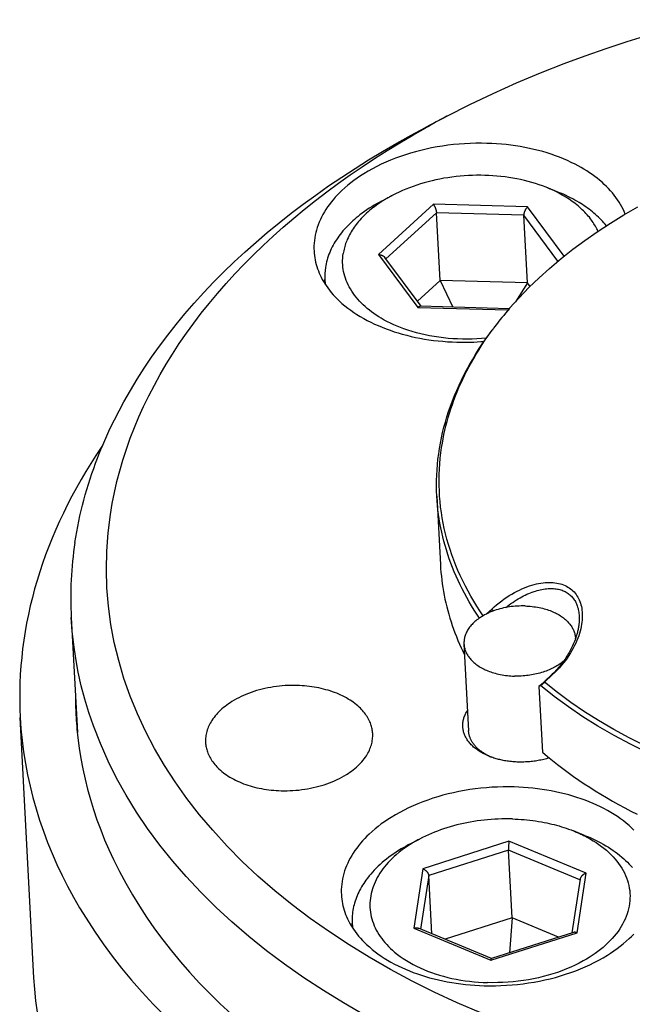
# Model space of a CAD drawing. Extents: x 0 to 1189, y 0 to 841.
# Tile 15 of 76: x 101 to 124, y 179 to 216. Entities that reach past the tile are written whole.
import ezdxf

# ---------------------------------------------------------------- set-up
doc = ezdxf.new("R2010")
doc.units = 0
doc.header["$LTSCALE"] = 65.395
doc.layers.add('connessioni_resistenze_BL7', color=7, linetype='CONTINUOUS')

# ---------------------------------------------------------------- blocks, each defined once
blk = doc.blocks.new('CONNESSIONI_RESISTENZE_BL7', base_point=(128.078, 185.895))
at = {"layer": 'connessioni_resistenze_BL7', "color": 2, "linetype": 'CONTINUOUS'}
for p, q in [((116.647, 212.496), (115.84, 212.072)), ((120.8, 209.654), (120.376, 209.823)), ((114.185, 209.304), (114.588, 209.517)), ((116.135, 209.183), (114.068, 207.293)), ((119.68, 209.083), (116.135, 209.183)), ((121.056, 207.231), (119.68, 209.083)), ((116.251, 208.865), (114.351, 207.127)), ((116.386, 206.318), (116.251, 208.865)), ((119.539, 208.772), (116.251, 208.865)), ((120.824, 207.043), (119.539, 208.772)), ((119.674, 206.225), (119.539, 208.772)), ((114.068, 207.293), (115.546, 205.303)), ((115.671, 205.35), (114.305, 207.187)), ((112.059, 206.181), (112.05, 206.353)), ((116.386, 206.318), (115.532, 205.537)), ((116.386, 206.318), (116.862, 205.316)), ((119.674, 206.225), (116.386, 206.318)), ((119.674, 206.225), (119.226, 205.52)), ((119.773, 206.091), (119.674, 206.225)), ((115.546, 205.303), (118.952, 205.207)), ((118.994, 205.256), (115.643, 205.351)), ((118.996, 205.26), (119.006, 205.272)), ((103.649, 200.027), (103.629, 200.032)), ((103.648, 200.024), (103.651, 200.032)), ((116.264, 198.197), (116.4, 195.625)), ((118.138, 193.772), (118.336, 193.956)), ((118.336, 193.956), (118.402, 193.886)), ((102.504, 193.635), (102.733, 189.305)), ((117.287, 192.641), (117.46, 189.376)), ((120.171, 191.083), (120.317, 191.208)), ((120.307, 191.22), (120.192, 191.114)), ((120.612, 191.502), (120.307, 191.22)), ((120.623, 191.491), (120.317, 191.208)), ((120.623, 191.491), (120.612, 191.502)), ((120.166, 191.089), (120.109, 191.037)), ((120.171, 191.083), (120.109, 191.037)), ((120.109, 191.037), (120.24, 188.569)), ((120.192, 191.114), (120.166, 191.089)), ((101.1, 180.082), (100.582, 189.877)), ((121.828, 185.441), (121.405, 185.61)), ((115.213, 185.091), (115.617, 185.303)), ((118.981, 185.22), (115.741, 184.186)), ((118.966, 184.883), (115.961, 183.925)), ((119.101, 182.336), (118.966, 184.883)), ((121.653, 183.765), (118.966, 184.883)), ((121.882, 184.013), (118.981, 185.22)), ((115.741, 184.186), (115.402, 181.946)), ((115.961, 183.925), (115.656, 181.913)), ((116.077, 181.738), (115.961, 183.925)), ((121.658, 183.792), (121.351, 181.77)), ((121.542, 181.773), (121.882, 184.013)), ((119.101, 182.336), (116.574, 181.531)), ((119.101, 182.336), (118.998, 181.02)), ((120.848, 181.61), (119.101, 182.336)), ((113.088, 181.968), (113.078, 182.14)), ((115.402, 181.946), (118.302, 180.74)), ((118.322, 180.804), (115.572, 181.948)), ((118.302, 180.74), (121.542, 181.773)), ((121.406, 181.788), (118.321, 180.804))]:
    blk.add_line(p, q, dxfattribs=at)
for points in [[(116.647, 212.496), (117.51, 212.936), (118.384, 213.355), (119.268, 213.752), (120.161, 214.128), (121.063, 214.484), (121.847, 214.775), (122.636, 215.051), (123.431, 215.313), (124.245, 215.565), (125.063, 215.802), (125.886, 216.025), (126.899, 216.278)], [(119.006, 205.272), (119.361, 205.667), (119.73, 206.049), (120.113, 206.418), (120.507, 206.774), (120.939, 207.138), (121.383, 207.489), (121.837, 207.825), (122.3, 208.148), (122.801, 208.475), (123.31, 208.787), (123.828, 209.086)], [(103.651, 200.032), (103.802, 200.384), (103.961, 200.732), (104.128, 201.076), (104.302, 201.417), (104.483, 201.753), (104.728, 202.183), (104.985, 202.607), (105.252, 203.024), (105.53, 203.433), (105.828, 203.852), (106.137, 204.263), (106.456, 204.666), (106.784, 205.062), (107.134, 205.465), (107.493, 205.861), (107.861, 206.248), (108.238, 206.628), (108.637, 207.014), (109.044, 207.391), (109.459, 207.76), (109.881, 208.121), (110.327, 208.487), (110.78, 208.844), (111.239, 209.192), (111.705, 209.532), (112.193, 209.875), (112.688, 210.21), (113.189, 210.535), (113.695, 210.852), (114.224, 211.17), (114.758, 211.48), (115.297, 211.78), (115.84, 212.072)], [(103.978, 197.514), (104.048, 197.928), (104.129, 198.34), (104.224, 198.749), (104.33, 199.156), (104.447, 199.56), (104.581, 199.972), (104.726, 200.38), (104.882, 200.783), (105.05, 201.183), (105.228, 201.577), (105.424, 201.982), (105.631, 202.382), (105.848, 202.776), (106.076, 203.165), (106.313, 203.548), (106.57, 203.941), (106.837, 204.329), (107.113, 204.71), (107.398, 205.084), (107.691, 205.452), (108.007, 205.83), (108.331, 206.201), (108.664, 206.565), (109.004, 206.922), (109.351, 207.272), (109.722, 207.631), (110.1, 207.983), (110.486, 208.326), (110.878, 208.662), (111.276, 208.991), (111.698, 209.327), (112.127, 209.655), (112.562, 209.975), (113.002, 210.288), (113.448, 210.593), (113.917, 210.903), (114.392, 211.204), (114.872, 211.498), (115.357, 211.784), (115.846, 212.062)], [(118.151, 211.476), (117.941, 211.48), (117.731, 211.479), (117.52, 211.473), (117.31, 211.463), (117.1, 211.447), (116.891, 211.428), (116.684, 211.403), (116.478, 211.375), (116.273, 211.341), (116.068, 211.303), (115.864, 211.26), (115.662, 211.213), (115.468, 211.162), (115.275, 211.108), (115.083, 211.048), (114.893, 210.984), (114.705, 210.915), (114.519, 210.842), (114.346, 210.768), (114.175, 210.69), (114.006, 210.607), (113.839, 210.52), (113.675, 210.428), (113.514, 210.331), (113.389, 210.251), (113.266, 210.168), (113.146, 210.082), (113.028, 209.993), (112.913, 209.9), (112.801, 209.804), (112.692, 209.704), (112.605, 209.62), (112.521, 209.534), (112.44, 209.446), (112.361, 209.355), (112.289, 209.267), (112.22, 209.176), (112.153, 209.083), (112.09, 208.988), (112.032, 208.896), (111.978, 208.801), (111.927, 208.705), (111.88, 208.607), (111.838, 208.512), (111.8, 208.414), (111.765, 208.316), (111.735, 208.216), (111.709, 208.119), (111.687, 208.02), (111.669, 207.92), (111.655, 207.82), (111.646, 207.721), (111.641, 207.622), (111.64, 207.522), (111.643, 207.423)], [(123.357, 208.815), (123.318, 208.909), (123.275, 209.001), (123.229, 209.091), (123.179, 209.18), (123.126, 209.267), (123.071, 209.353), (123.008, 209.442), (122.943, 209.528), (122.874, 209.613), (122.803, 209.695), (122.73, 209.775), (122.654, 209.852), (122.57, 209.934), (122.483, 210.012), (122.394, 210.088), (122.304, 210.162), (122.211, 210.233), (122.116, 210.302), (122.013, 210.373), (121.908, 210.442), (121.801, 210.508), (121.692, 210.571), (121.582, 210.632), (121.471, 210.69), (121.327, 210.761), (121.181, 210.829), (121.034, 210.892), (120.884, 210.952), (120.734, 211.009), (120.574, 211.064), (120.412, 211.116), (120.25, 211.164), (120.086, 211.208), (119.922, 211.249), (119.75, 211.288), (119.577, 211.323), (119.403, 211.354), (119.229, 211.382), (119.054, 211.406), (118.874, 211.428), (118.694, 211.445), (118.513, 211.459), (118.332, 211.47), (118.151, 211.476)], [(120.376, 209.823), (120.244, 209.873), (120.111, 209.921), (119.977, 209.965), (119.841, 210.006), (119.705, 210.043), (119.562, 210.08), (119.417, 210.113), (119.273, 210.142), (119.127, 210.169), (118.981, 210.193), (118.831, 210.214), (118.679, 210.232), (118.528, 210.247), (118.376, 210.258), (118.224, 210.267), (118.069, 210.273), (117.915, 210.275), (117.76, 210.275), (117.605, 210.271), (117.451, 210.265), (117.296, 210.255), (117.142, 210.242), (116.988, 210.226), (116.835, 210.207), (116.682, 210.185), (116.532, 210.161), (116.382, 210.133), (116.233, 210.102), (116.084, 210.068), (115.936, 210.032), (115.794, 209.993), (115.652, 209.951), (115.511, 209.906), (115.371, 209.858), (115.232, 209.807), (115.101, 209.755), (114.971, 209.7), (114.842, 209.642), (114.714, 209.581), (114.588, 209.517)], [(114.185, 209.304), (114.09, 209.254), (113.997, 209.201), (113.904, 209.147), (113.812, 209.091), (113.722, 209.034), (113.632, 208.974), (113.544, 208.913), (113.457, 208.85), (113.371, 208.785), (113.302, 208.73), (113.234, 208.674), (113.167, 208.617), (113.1, 208.558), (113.036, 208.499), (112.972, 208.437), (112.91, 208.375), (112.849, 208.311), (112.79, 208.245), (112.732, 208.179), (112.68, 208.115), (112.629, 208.051), (112.58, 207.985), (112.532, 207.919), (112.486, 207.85), (112.444, 207.784), (112.404, 207.717), (112.365, 207.649), (112.328, 207.58), (112.293, 207.51), (112.261, 207.442), (112.232, 207.373), (112.204, 207.303), (112.178, 207.232), (112.155, 207.161), (112.134, 207.091), (112.115, 207.02), (112.099, 206.949), (112.084, 206.878), (112.072, 206.806)], [(114.588, 209.517), (114.554, 209.499), (114.52, 209.48), (114.487, 209.462), (114.454, 209.443), (114.421, 209.425), (114.388, 209.406), (114.356, 209.387), (114.323, 209.367), (114.291, 209.348), (114.259, 209.328), (114.227, 209.308), (114.195, 209.288)], [(122.331, 208.167), (122.308, 208.217), (122.284, 208.265), (122.259, 208.313), (122.233, 208.361), (122.205, 208.408), (122.177, 208.454), (122.147, 208.5), (122.117, 208.545), (122.085, 208.589), (122.046, 208.641), (122.006, 208.693), (121.965, 208.743), (121.922, 208.793), (121.879, 208.841), (121.834, 208.888), (121.788, 208.935), (121.741, 208.98), (121.69, 209.028), (121.638, 209.075), (121.585, 209.12), (121.531, 209.165), (121.476, 209.208), (121.42, 209.25), (121.364, 209.292), (121.307, 209.332), (121.245, 209.374), (121.182, 209.415), (121.118, 209.455), (121.054, 209.493), (120.989, 209.531), (120.924, 209.567), (120.857, 209.603), (120.791, 209.637)], [(122.65, 208.378), (122.603, 208.435), (122.554, 208.491), (122.504, 208.545), (122.453, 208.599), (122.401, 208.652), (122.348, 208.703), (122.293, 208.753), (122.236, 208.804), (122.178, 208.854), (122.119, 208.902), (122.06, 208.95), (121.999, 208.996), (121.937, 209.041), (121.875, 209.085), (121.812, 209.128), (121.748, 209.17), (121.684, 209.211), (121.619, 209.251), (121.54, 209.298), (121.46, 209.343), (121.38, 209.386), (121.299, 209.429), (121.217, 209.47), (121.135, 209.509), (121.052, 209.547), (120.968, 209.584), (120.884, 209.62), (120.8, 209.654)], [(114.168, 209.27), (114.104, 209.227), (114.041, 209.183), (113.978, 209.138), (113.916, 209.092), (113.855, 209.045), (113.794, 208.997), (113.735, 208.948), (113.676, 208.897), (113.619, 208.845), (113.567, 208.797), (113.516, 208.747), (113.466, 208.696), (113.417, 208.645), (113.369, 208.592), (113.322, 208.538), (113.277, 208.483), (113.233, 208.428), (113.19, 208.371), (113.151, 208.317), (113.114, 208.263), (113.078, 208.208), (113.044, 208.152), (113.011, 208.095), (112.979, 208.038), (112.949, 207.98), (112.921, 207.92), (112.894, 207.861), (112.872, 207.809), (112.852, 207.757), (112.833, 207.704), (112.815, 207.651), (112.799, 207.597), (112.784, 207.544), (112.771, 207.491), (112.759, 207.438), (112.749, 207.384), (112.74, 207.331)], [(116.135, 209.183), (116.14, 209.175), (116.146, 209.168), (116.151, 209.16), (116.156, 209.152), (116.16, 209.144), (116.165, 209.136), (116.17, 209.128), (116.174, 209.119), (116.18, 209.108), (116.185, 209.096), (116.191, 209.085), (116.196, 209.073), (116.201, 209.062), (116.206, 209.05), (116.21, 209.038), (116.215, 209.025), (116.219, 209.013), (116.224, 209), (116.228, 208.987), (116.231, 208.974), (116.235, 208.961), (116.238, 208.948), (116.24, 208.939), (116.242, 208.93), (116.244, 208.92), (116.246, 208.911), (116.247, 208.902), (116.249, 208.893), (116.25, 208.883), (116.251, 208.874), (116.251, 208.865)], [(119.68, 209.083), (119.673, 209.077), (119.667, 209.071), (119.661, 209.064), (119.655, 209.057), (119.649, 209.05), (119.643, 209.044), (119.637, 209.036), (119.632, 209.029), (119.627, 209.022), (119.62, 209.012), (119.614, 209.003), (119.608, 208.993), (119.602, 208.983), (119.596, 208.973), (119.591, 208.963), (119.585, 208.953), (119.58, 208.943), (119.576, 208.933), (119.572, 208.924), (119.568, 208.914), (119.564, 208.905), (119.56, 208.895), (119.557, 208.885), (119.554, 208.875), (119.551, 208.865), (119.549, 208.855), (119.547, 208.848), (119.545, 208.841), (119.544, 208.834), (119.543, 208.827), (119.542, 208.82), (119.541, 208.813), (119.54, 208.807), (119.54, 208.8), (119.539, 208.793), (119.539, 208.786), (119.539, 208.779), (119.539, 208.772)], [(111.643, 207.423), (111.649, 207.339), (111.658, 207.255), (111.67, 207.171), (111.685, 207.088), (111.703, 207.005), (111.724, 206.922), (111.748, 206.84), (111.774, 206.759), (111.805, 206.677), (111.838, 206.596), (111.873, 206.517), (111.911, 206.438), (111.953, 206.358), (111.998, 206.28), (112.045, 206.203), (112.094, 206.127), (112.157, 206.038), (112.223, 205.951), (112.292, 205.866), (112.363, 205.783), (112.437, 205.702), (112.514, 205.624), (112.592, 205.548), (112.695, 205.454), (112.801, 205.364), (112.91, 205.278), (113.022, 205.195), (113.136, 205.115), (113.252, 205.039), (113.38, 204.96), (113.511, 204.884), (113.643, 204.812), (113.778, 204.744), (113.914, 204.679), (114.052, 204.618), (114.201, 204.555), (114.352, 204.497), (114.504, 204.442), (114.657, 204.39), (114.811, 204.342), (114.966, 204.297), (115.131, 204.254), (115.296, 204.214), (115.463, 204.177), (115.63, 204.144), (115.797, 204.115), (115.966, 204.089), (116.14, 204.065), (116.315, 204.045), (116.49, 204.028), (116.666, 204.015), (116.842, 204.005), (117.018, 203.998)], [(118.131, 204.149), (117.951, 204.133), (117.771, 204.121), (117.59, 204.114), (117.41, 204.111), (117.229, 204.112), (117.049, 204.117), (116.872, 204.126), (116.695, 204.14), (116.519, 204.158), (116.343, 204.179), (116.168, 204.206), (115.994, 204.236), (115.829, 204.269), (115.664, 204.307), (115.501, 204.348), (115.339, 204.394), (115.178, 204.445), (115.018, 204.5), (114.893, 204.547), (114.768, 204.597), (114.645, 204.65), (114.524, 204.706), (114.404, 204.766), (114.286, 204.828), (114.169, 204.895), (114.076, 204.951), (113.984, 205.01), (113.894, 205.072), (113.806, 205.136), (113.724, 205.199), (113.643, 205.264), (113.565, 205.332), (113.489, 205.402), (113.419, 205.471), (113.351, 205.542), (113.286, 205.615), (113.223, 205.69), (113.165, 205.764), (113.111, 205.84), (113.059, 205.918), (113.01, 205.997), (112.966, 206.075), (112.926, 206.155), (112.888, 206.236), (112.854, 206.319), (112.824, 206.4), (112.798, 206.482), (112.775, 206.566), (112.756, 206.651), (112.741, 206.735), (112.73, 206.819), (112.722, 206.904), (112.718, 206.989), (112.718, 207.075), (112.721, 207.16), (112.729, 207.246), (112.74, 207.331)], [(114.068, 207.293), (114.077, 207.293), (114.085, 207.292), (114.094, 207.291), (114.103, 207.291), (114.111, 207.289), (114.12, 207.288), (114.128, 207.287), (114.137, 207.285), (114.144, 207.283), (114.151, 207.282), (114.158, 207.28), (114.165, 207.278), (114.172, 207.275), (114.179, 207.273), (114.186, 207.271), (114.193, 207.268), (114.2, 207.265), (114.207, 207.262), (114.213, 207.259), (114.22, 207.256), (114.227, 207.253), (114.233, 207.249), (114.238, 207.246), (114.243, 207.243), (114.248, 207.24), (114.253, 207.236), (114.258, 207.233), (114.263, 207.229), (114.268, 207.226), (114.273, 207.222), (114.277, 207.218), (114.282, 207.214), (114.286, 207.21), (114.29, 207.206), (114.294, 207.201), (114.298, 207.197), (114.302, 207.192), (114.305, 207.187)], [(115.546, 205.303), (115.549, 205.306), (115.552, 205.308), (115.555, 205.31), (115.557, 205.313), (115.56, 205.315), (115.563, 205.317), (115.566, 205.319), (115.569, 205.322), (115.572, 205.324), (115.575, 205.326), (115.578, 205.328), (115.581, 205.33), (115.584, 205.332), (115.587, 205.334), (115.59, 205.335), (115.593, 205.337), (115.597, 205.339), (115.599, 205.34), (115.601, 205.341), (115.603, 205.342), (115.605, 205.343), (115.608, 205.344), (115.61, 205.345), (115.612, 205.345), (115.615, 205.346), (115.617, 205.347), (115.619, 205.348), (115.622, 205.348), (115.624, 205.349), (115.626, 205.349), (115.629, 205.35), (115.631, 205.35), (115.634, 205.35), (115.636, 205.35), (115.638, 205.351), (115.641, 205.351), (115.643, 205.351)], [(116.264, 198.197), (116.256, 198.397), (116.253, 198.596), (116.254, 198.796), (116.26, 198.996), (116.272, 199.196), (116.287, 199.396), (116.308, 199.596), (116.334, 199.795), (116.364, 199.996), (116.399, 200.196), (116.439, 200.395), (116.483, 200.593), (116.533, 200.793), (116.587, 200.992), (116.646, 201.189), (116.709, 201.386), (116.778, 201.587), (116.853, 201.786), (116.931, 201.984), (117.014, 202.18), (117.1, 202.374), (117.191, 202.567), (117.286, 202.757), (117.385, 202.946), (117.492, 203.142), (117.604, 203.337), (117.72, 203.529), (117.839, 203.718), (117.962, 203.905), (118.088, 204.09), (118.218, 204.273), (118.351, 204.453)], [(116.445, 200.034), (116.472, 200.198), (116.501, 200.361), (116.534, 200.523), (116.57, 200.685), (116.608, 200.846), (116.65, 201.007), (116.695, 201.166), (116.744, 201.329), (116.796, 201.491), (116.85, 201.652), (116.908, 201.812), (116.969, 201.971), (117.032, 202.129), (117.098, 202.286), (117.169, 202.446), (117.243, 202.606), (117.319, 202.764), (117.399, 202.921), (117.48, 203.076), (117.565, 203.231), (117.652, 203.384), (117.744, 203.541), (117.84, 203.697), (117.937, 203.851), (118.037, 204.004), (118.14, 204.155), (118.245, 204.304), (118.351, 204.452)], [(124.204, 188.549), (123.553, 188.866), (122.935, 189.194), (122.329, 189.544), (121.767, 189.897), (121.219, 190.271), (120.686, 190.666), (120.171, 191.083)], [(103.629, 200.032), (103.432, 199.735), (103.24, 199.435), (103.054, 199.132), (102.873, 198.825), (102.697, 198.515), (102.527, 198.202), (102.363, 197.886), (102.206, 197.567), (102.059, 197.256), (101.918, 196.942), (101.784, 196.626), (101.656, 196.307), (101.536, 195.991), (101.423, 195.674), (101.316, 195.354), (101.216, 195.032), (101.124, 194.714), (101.039, 194.394), (100.96, 194.072), (100.888, 193.748), (100.824, 193.428), (100.767, 193.106), (100.716, 192.783), (100.673, 192.458), (100.637, 192.136), (100.608, 191.814), (100.586, 191.49), (100.571, 191.167), (100.563, 190.844), (100.562, 190.522), (100.568, 190.199), (100.582, 189.877)], [(102.644, 196.465), (102.675, 196.665), (102.71, 196.866), (102.748, 197.066), (102.788, 197.265), (102.831, 197.464), (102.877, 197.662), (102.926, 197.86), (102.977, 198.057), (103.031, 198.253), (103.089, 198.454), (103.15, 198.653), (103.213, 198.852), (103.279, 199.049), (103.348, 199.246), (103.419, 199.442), (103.493, 199.637), (103.569, 199.831), (103.648, 200.024)], [(118.01, 193.703), (117.888, 193.884), (117.77, 194.066), (117.656, 194.252), (117.546, 194.439), (117.44, 194.629), (117.338, 194.822), (117.24, 195.016), (117.147, 195.213), (117.061, 195.405), (116.98, 195.599), (116.903, 195.795), (116.831, 195.993), (116.765, 196.19), (116.703, 196.387), (116.646, 196.587), (116.594, 196.787), (116.547, 196.987), (116.505, 197.187), (116.468, 197.389), (116.436, 197.591), (116.409, 197.793), (116.387, 197.996), (116.37, 198.199), (116.359, 198.403), (116.352, 198.607), (116.35, 198.81), (116.353, 199.014), (116.362, 199.218), (116.375, 199.423), (116.393, 199.627), (116.417, 199.831), (116.445, 200.034)], [(124.113, 188.814), (123.504, 189.116), (122.924, 189.428), (122.355, 189.759), (121.825, 190.093), (121.308, 190.445), (120.805, 190.817), (120.317, 191.208)], [(117.866, 193.613), (117.765, 193.765), (117.667, 193.919), (117.571, 194.074), (117.478, 194.231), (117.388, 194.39), (117.301, 194.55), (117.217, 194.712), (117.138, 194.871), (117.063, 195.03), (116.99, 195.192), (116.92, 195.354), (116.854, 195.518), (116.791, 195.683), (116.731, 195.849), (116.676, 196.012), (116.624, 196.177), (116.575, 196.343), (116.529, 196.509), (116.487, 196.676), (116.448, 196.845), (116.413, 197.014), (116.381, 197.181), (116.353, 197.35), (116.328, 197.518), (116.307, 197.688), (116.289, 197.857), (116.275, 198.027), (116.264, 198.197)], [(117.919, 178.761), (117.035, 179.142), (116.162, 179.547), (115.335, 179.96), (114.519, 180.396), (113.717, 180.855), (112.962, 181.319), (112.222, 181.805), (111.499, 182.315), (110.824, 182.824), (110.168, 183.356), (109.53, 183.911), (108.942, 184.463), (108.374, 185.035), (107.83, 185.63), (107.333, 186.218), (106.86, 186.826), (106.414, 187.454), (106.013, 188.074), (105.64, 188.712), (105.296, 189.366), (104.995, 190.013), (104.725, 190.673), (104.488, 191.347), (104.289, 192.015), (104.125, 192.693), (103.996, 193.378), (103.903, 194.062), (103.847, 194.75), (103.826, 195.44), (103.841, 196.134), (103.892, 196.826), (103.978, 197.514)], [(116.4, 195.625), (116.409, 195.48), (116.421, 195.336), (116.435, 195.191), (116.451, 195.047), (116.47, 194.903), (116.492, 194.76), (116.516, 194.616), (116.543, 194.472), (116.572, 194.329), (116.604, 194.186), (116.638, 194.044), (116.674, 193.903), (116.714, 193.76), (116.756, 193.618), (116.8, 193.477), (116.846, 193.337), (116.895, 193.197), (116.947, 193.058), (117.001, 192.918), (117.058, 192.778), (117.117, 192.639), (117.179, 192.502), (117.242, 192.365), (117.308, 192.23)], [(118.336, 193.956), (118.426, 194.037), (118.517, 194.115), (118.61, 194.19), (118.706, 194.263), (118.804, 194.334), (118.897, 194.397), (118.992, 194.459), (119.088, 194.517), (119.186, 194.573), (119.286, 194.626), (119.377, 194.671), (119.469, 194.713), (119.563, 194.753), (119.657, 194.79), (119.753, 194.824), (119.838, 194.851), (119.924, 194.876), (120.011, 194.898), (120.098, 194.916), (120.186, 194.932), (120.264, 194.943), (120.341, 194.951), (120.419, 194.956), (120.498, 194.958), (120.576, 194.956), (120.644, 194.952), (120.713, 194.945), (120.781, 194.935), (120.848, 194.921), (120.915, 194.905), (120.974, 194.886), (121.033, 194.865), (121.09, 194.841), (121.146, 194.814), (121.201, 194.783), (121.25, 194.752), (121.298, 194.717), (121.344, 194.68), (121.388, 194.64), (121.43, 194.598), (121.469, 194.553), (121.505, 194.506), (121.539, 194.457), (121.571, 194.406), (121.599, 194.354), (121.626, 194.296), (121.65, 194.237), (121.672, 194.176), (121.69, 194.115), (121.705, 194.053), (121.718, 193.983), (121.729, 193.913), (121.736, 193.842), (121.74, 193.771), (121.741, 193.7), (121.739, 193.62), (121.734, 193.54), (121.725, 193.46), (121.714, 193.38), (121.7, 193.301), (121.68, 193.211), (121.658, 193.123), (121.632, 193.035), (121.604, 192.948), (121.572, 192.863), (121.534, 192.767), (121.493, 192.673), (121.448, 192.58), (121.401, 192.489), (121.351, 192.399), (121.293, 192.302), (121.232, 192.206), (121.168, 192.113), (121.102, 192.021), (121.032, 191.931), (120.956, 191.838), (120.877, 191.748), (120.795, 191.659), (120.71, 191.574), (120.623, 191.491)], [(113.546, 178.676), (112.747, 179.136), (111.994, 179.6), (111.254, 180.085), (110.53, 180.594), (109.854, 181.102), (109.194, 181.631), (108.552, 182.183), (107.958, 182.731), (107.383, 183.3), (106.83, 183.89), (106.322, 184.474), (105.838, 185.077), (105.379, 185.7), (104.963, 186.315), (104.573, 186.947), (104.211, 187.596), (103.89, 188.238), (103.599, 188.894), (103.338, 189.563), (103.167, 190.062), (103.015, 190.566), (102.882, 191.072), (102.767, 191.581), (102.673, 192.091), (102.597, 192.605), (102.541, 193.119), (102.504, 193.635)], [(118.857, 194.011), (118.922, 194.062), (118.987, 194.112), (119.054, 194.16), (119.122, 194.207), (119.19, 194.253), (119.26, 194.297), (119.33, 194.34), (119.402, 194.381), (119.465, 194.415), (119.528, 194.448), (119.593, 194.48), (119.658, 194.51), (119.724, 194.539), (119.79, 194.566), (119.857, 194.592), (119.925, 194.615), (119.983, 194.634), (120.041, 194.651), (120.099, 194.667), (120.158, 194.681), (120.218, 194.694), (120.277, 194.705), (120.337, 194.714), (120.397, 194.721), (120.45, 194.725), (120.503, 194.728), (120.556, 194.729), (120.609, 194.728), (120.657, 194.726), (120.706, 194.722), (120.754, 194.716), (120.802, 194.708), (120.847, 194.699), (120.891, 194.688), (120.935, 194.676), (120.978, 194.662), (121.018, 194.646), (121.057, 194.629), (121.096, 194.61), (121.134, 194.59), (121.169, 194.568), (121.204, 194.545), (121.237, 194.521), (121.269, 194.495), (121.3, 194.467), (121.33, 194.438), (121.358, 194.408), (121.385, 194.376), (121.411, 194.343), (121.435, 194.308), (121.458, 194.273), (121.479, 194.236), (121.5, 194.197), (121.518, 194.157), (121.536, 194.116), (121.551, 194.075), (121.566, 194.028), (121.58, 193.981), (121.591, 193.934), (121.601, 193.886), (121.609, 193.837), (121.616, 193.789), (121.621, 193.74), (121.624, 193.692)], [(119.585, 194.071), (119.51, 194.073), (119.436, 194.072), (119.362, 194.07), (119.288, 194.066), (119.214, 194.061), (119.14, 194.054), (119.067, 194.046), (118.994, 194.035), (118.921, 194.024), (118.849, 194.01), (118.777, 193.995), (118.706, 193.978), (118.637, 193.961), (118.569, 193.941), (118.502, 193.92), (118.435, 193.898), (118.368, 193.873), (118.302, 193.847), (118.241, 193.821), (118.181, 193.794), (118.121, 193.765), (118.063, 193.734), (118.005, 193.701), (117.948, 193.667), (117.904, 193.639), (117.861, 193.61), (117.818, 193.579), (117.776, 193.548), (117.736, 193.515), (117.696, 193.481), (117.658, 193.446), (117.624, 193.413), (117.591, 193.379), (117.559, 193.344), (117.529, 193.308), (117.499, 193.271), (117.471, 193.232), (117.445, 193.193), (117.423, 193.157), (117.401, 193.119), (117.382, 193.081), (117.364, 193.042), (117.347, 193.002), (117.333, 192.962), (117.32, 192.921), (117.311, 192.886), (117.303, 192.851), (117.297, 192.816), (117.292, 192.781), (117.289, 192.746), (117.287, 192.711), (117.286, 192.676), (117.287, 192.641)], [(119.585, 194.071), (119.651, 194.069), (119.718, 194.065), (119.784, 194.06), (119.85, 194.053), (119.917, 194.045), (119.983, 194.035), (120.048, 194.024), (120.114, 194.012), (120.179, 193.998), (120.244, 193.983), (120.308, 193.966), (120.363, 193.95), (120.418, 193.933), (120.472, 193.915), (120.526, 193.895), (120.579, 193.875), (120.631, 193.853), (120.68, 193.831), (120.728, 193.808), (120.775, 193.784), (120.822, 193.759), (120.868, 193.732), (120.914, 193.704), (120.955, 193.677), (120.995, 193.649), (121.034, 193.62), (121.073, 193.589), (121.11, 193.557), (121.146, 193.524), (121.174, 193.498), (121.201, 193.47), (121.227, 193.442), (121.252, 193.412), (121.277, 193.382), (121.3, 193.351), (121.322, 193.32), (121.342, 193.29), (121.36, 193.259), (121.378, 193.228), (121.394, 193.196), (121.409, 193.163), (121.423, 193.13), (121.435, 193.097), (121.446, 193.064), (121.455, 193.031), (121.463, 192.998), (121.47, 192.964), (121.475, 192.931), (121.479, 192.897), (121.482, 192.863)], [(121.624, 193.692), (121.625, 193.659), (121.626, 193.626), (121.626, 193.593), (121.626, 193.56), (121.625, 193.528), (121.623, 193.495), (121.621, 193.462), (121.618, 193.429), (121.615, 193.397), (121.611, 193.364), (121.607, 193.331), (121.602, 193.299), (121.596, 193.261), (121.589, 193.224), (121.582, 193.187), (121.574, 193.15), (121.566, 193.113), (121.557, 193.077), (121.547, 193.04), (121.537, 193.004), (121.526, 192.967), (121.515, 192.931), (121.503, 192.895), (121.491, 192.859)], [(117.287, 192.641), (117.29, 192.607), (117.294, 192.573), (117.299, 192.539), (117.306, 192.505), (117.314, 192.472), (117.323, 192.439), (117.334, 192.406), (117.346, 192.373), (117.36, 192.34), (117.375, 192.307), (117.391, 192.275), (117.409, 192.244), (117.427, 192.213), (117.447, 192.183), (117.469, 192.152), (117.492, 192.121), (117.516, 192.091), (117.542, 192.062), (117.568, 192.033), (117.595, 192.006), (117.623, 191.979), (117.659, 191.946), (117.696, 191.914), (117.735, 191.884), (117.774, 191.854), (117.814, 191.826), (117.855, 191.799), (117.901, 191.771), (117.947, 191.745), (117.994, 191.719), (118.041, 191.695), (118.089, 191.672), (118.138, 191.651), (118.19, 191.629), (118.243, 191.608), (118.297, 191.589), (118.351, 191.57), (118.406, 191.553), (118.46, 191.538), (118.525, 191.521), (118.59, 191.505), (118.655, 191.491), (118.72, 191.479), (118.786, 191.468), (118.852, 191.458), (118.919, 191.45), (118.985, 191.444), (119.051, 191.438), (119.118, 191.434), (119.184, 191.432)], [(121.487, 192.846), (121.467, 192.791), (121.446, 192.737), (121.424, 192.683), (121.401, 192.629), (121.377, 192.576), (121.352, 192.523), (121.326, 192.471), (121.299, 192.419), (121.271, 192.367), (121.243, 192.316), (121.213, 192.266), (121.183, 192.216), (121.152, 192.166), (121.116, 192.111), (121.079, 192.056), (121.041, 192.002), (121.002, 191.949), (120.962, 191.896), (120.921, 191.845), (120.879, 191.793), (120.837, 191.743), (120.794, 191.693), (120.749, 191.644), (120.704, 191.596), (120.659, 191.549), (120.612, 191.502)], [(121.026, 191.983), (120.988, 191.952), (120.949, 191.922), (120.909, 191.894), (120.868, 191.866), (120.826, 191.839), (120.784, 191.814), (120.742, 191.789), (120.698, 191.765), (120.655, 191.742), (120.6, 191.715), (120.545, 191.69), (120.49, 191.666), (120.434, 191.643), (120.377, 191.621), (120.32, 191.601), (120.263, 191.582), (120.205, 191.564), (120.143, 191.546), (120.081, 191.53), (120.019, 191.514), (119.957, 191.501), (119.894, 191.488), (119.831, 191.477), (119.768, 191.467), (119.704, 191.458), (119.64, 191.45), (119.575, 191.444), (119.51, 191.439), (119.445, 191.435), (119.38, 191.432), (119.315, 191.431), (119.249, 191.431), (119.184, 191.432)], [(111.004, 191.08), (110.893, 191.082), (110.782, 191.082), (110.67, 191.079), (110.559, 191.073), (110.448, 191.065), (110.337, 191.054), (110.228, 191.042), (110.119, 191.026), (110.01, 191.009), (109.901, 190.989), (109.794, 190.966), (109.686, 190.941), (109.584, 190.914), (109.482, 190.885), (109.38, 190.854), (109.28, 190.82), (109.18, 190.783), (109.081, 190.744), (108.99, 190.705), (108.899, 190.664), (108.81, 190.62), (108.721, 190.574), (108.635, 190.525), (108.549, 190.474), (108.483, 190.432), (108.418, 190.388), (108.355, 190.342), (108.292, 190.295), (108.231, 190.246), (108.172, 190.195), (108.114, 190.142), (108.063, 190.092), (108.014, 190.041), (107.966, 189.989), (107.92, 189.935), (107.877, 189.879), (107.835, 189.822), (107.795, 189.763), (107.765, 189.714), (107.736, 189.664), (107.709, 189.613), (107.684, 189.561), (107.662, 189.511), (107.642, 189.459), (107.624, 189.407), (107.607, 189.354), (107.594, 189.303), (107.582, 189.25), (107.573, 189.198), (107.565, 189.145), (107.56, 189.092), (107.558, 189.04), (107.557, 188.987), (107.559, 188.934)], [(113.85, 189.267), (113.847, 189.312), (113.842, 189.356), (113.836, 189.4), (113.828, 189.444), (113.818, 189.488), (113.807, 189.532), (113.794, 189.576), (113.78, 189.619), (113.762, 189.669), (113.741, 189.718), (113.718, 189.767), (113.694, 189.815), (113.668, 189.862), (113.64, 189.908), (113.611, 189.953), (113.578, 190), (113.543, 190.047), (113.506, 190.092), (113.469, 190.136), (113.429, 190.178), (113.389, 190.22), (113.347, 190.26), (113.293, 190.309), (113.237, 190.357), (113.179, 190.403), (113.12, 190.447), (113.06, 190.489), (112.998, 190.529), (112.93, 190.571), (112.861, 190.611), (112.791, 190.649), (112.72, 190.685), (112.647, 190.72), (112.574, 190.752), (112.496, 190.785), (112.416, 190.816), (112.335, 190.845), (112.254, 190.873), (112.173, 190.898), (112.09, 190.922), (112.003, 190.945), (111.916, 190.966), (111.828, 190.985), (111.739, 191.003), (111.65, 191.018), (111.561, 191.032), (111.469, 191.045), (111.376, 191.056), (111.284, 191.064), (111.191, 191.072), (111.098, 191.077), (111.004, 191.08)], [(118.246, 188.41), (118.194, 188.432), (118.142, 188.454), (118.091, 188.478), (118.04, 188.503), (117.99, 188.53), (117.941, 188.557), (117.902, 188.58), (117.864, 188.604), (117.827, 188.629), (117.79, 188.654), (117.753, 188.68), (117.718, 188.708), (117.683, 188.736), (117.651, 188.763), (117.62, 188.791), (117.59, 188.819), (117.561, 188.849), (117.533, 188.879), (117.505, 188.91), (117.479, 188.942), (117.455, 188.972), (117.432, 189.003), (117.411, 189.034), (117.39, 189.067), (117.371, 189.1), (117.352, 189.133), (117.335, 189.168), (117.32, 189.201), (117.306, 189.234), (117.294, 189.268), (117.282, 189.303), (117.272, 189.337), (117.264, 189.373), (117.256, 189.408), (117.25, 189.443), (117.246, 189.478), (117.243, 189.514), (117.241, 189.549), (117.241, 189.584), (117.242, 189.62), (117.244, 189.655), (117.248, 189.691), (117.253, 189.727), (117.26, 189.763), (117.268, 189.798), (117.277, 189.833), (117.287, 189.868), (117.299, 189.902), (117.313, 189.938), (117.328, 189.974), (117.344, 190.009), (117.361, 190.043), (117.38, 190.077), (117.399, 190.11), (117.42, 190.142)], [(100.582, 189.877), (100.611, 189.443), (100.654, 189.01), (100.709, 188.579), (100.777, 188.147), (100.858, 187.717), (100.951, 187.29), (101.058, 186.862), (101.178, 186.438), (101.309, 186.017), (101.454, 185.594), (101.612, 185.175), (101.781, 184.761), (101.964, 184.345), (102.159, 183.933), (102.364, 183.527), (102.585, 183.119), (102.817, 182.716), (103.059, 182.32), (103.373, 181.836), (103.702, 181.362), (104.045, 180.897), (104.401, 180.443), (104.77, 179.998), (105.171, 179.541), (105.584, 179.095), (106.01, 178.661)], [(118.248, 188.414), (118.214, 188.43), (118.181, 188.447), (118.148, 188.464), (118.115, 188.482), (118.083, 188.501), (118.051, 188.52), (118.019, 188.54), (117.988, 188.561), (117.957, 188.582), (117.927, 188.604), (117.9, 188.624), (117.874, 188.645), (117.848, 188.667), (117.822, 188.689), (117.797, 188.712), (117.773, 188.735), (117.749, 188.759), (117.726, 188.784), (117.704, 188.809), (117.682, 188.835), (117.664, 188.857), (117.648, 188.879), (117.631, 188.902), (117.616, 188.925), (117.6, 188.948), (117.586, 188.972), (117.572, 188.996), (117.559, 189.021), (117.546, 189.046), (117.535, 189.071), (117.524, 189.096), (117.515, 189.119), (117.507, 189.142), (117.499, 189.165), (117.492, 189.188), (117.486, 189.211), (117.48, 189.235), (117.474, 189.263), (117.469, 189.291), (117.465, 189.319), (117.462, 189.347), (117.46, 189.376)], [(102.754, 189.11), (102.805, 188.721), (102.867, 188.332), (102.94, 187.946), (103.025, 187.559), (103.12, 187.175), (103.226, 186.793), (103.344, 186.41), (103.472, 186.031), (103.611, 185.655), (103.761, 185.277), (103.922, 184.903), (104.092, 184.534), (104.316, 184.084), (104.553, 183.641), (104.803, 183.206), (105.067, 182.778), (105.342, 182.358), (105.642, 181.927), (105.955, 181.504), (106.279, 181.091), (106.615, 180.686), (106.96, 180.29), (107.335, 179.884), (107.719, 179.487), (108.114, 179.1), (108.517, 178.723)], [(107.559, 188.934), (107.562, 188.89), (107.567, 188.845), (107.573, 188.801), (107.581, 188.757), (107.59, 188.713), (107.602, 188.669), (107.614, 188.626), (107.628, 188.583), (107.647, 188.533), (107.668, 188.483), (107.69, 188.434), (107.715, 188.387), (107.741, 188.34), (107.769, 188.294), (107.798, 188.248), (107.831, 188.201), (107.866, 188.155), (107.902, 188.11), (107.94, 188.066), (107.979, 188.023), (108.02, 187.982), (108.061, 187.942), (108.116, 187.892), (108.172, 187.844), (108.23, 187.799), (108.289, 187.755), (108.349, 187.713), (108.411, 187.672), (108.479, 187.63), (108.548, 187.59), (108.618, 187.552), (108.689, 187.516), (108.761, 187.482), (108.834, 187.449), (108.913, 187.416), (108.993, 187.385), (109.073, 187.356), (109.154, 187.329), (109.236, 187.303), (109.318, 187.28), (109.405, 187.257), (109.493, 187.235), (109.581, 187.216), (109.669, 187.199), (109.758, 187.183), (109.847, 187.169), (109.94, 187.157), (110.032, 187.146), (110.125, 187.137), (110.218, 187.13), (110.311, 187.125), (110.404, 187.121)], [(110.404, 187.121), (110.515, 187.119), (110.627, 187.12), (110.738, 187.123), (110.849, 187.129), (110.961, 187.137), (111.071, 187.147), (111.181, 187.16), (111.29, 187.175), (111.399, 187.193), (111.507, 187.213), (111.615, 187.236), (111.722, 187.261), (111.825, 187.287), (111.927, 187.316), (112.028, 187.348), (112.129, 187.382), (112.229, 187.418), (112.327, 187.457), (112.419, 187.496), (112.51, 187.538), (112.599, 187.581), (112.687, 187.627), (112.774, 187.676), (112.859, 187.728), (112.925, 187.77), (112.99, 187.814), (113.054, 187.859), (113.116, 187.907), (113.177, 187.956), (113.237, 188.007), (113.295, 188.06), (113.345, 188.109), (113.395, 188.16), (113.442, 188.213), (113.488, 188.267), (113.532, 188.322), (113.574, 188.38), (113.613, 188.438), (113.644, 188.487), (113.672, 188.537), (113.699, 188.588), (113.724, 188.64), (113.746, 188.691), (113.767, 188.742), (113.785, 188.794), (113.801, 188.847), (113.815, 188.899), (113.827, 188.951), (113.836, 189.004), (113.843, 189.057), (113.848, 189.109), (113.851, 189.162), (113.852, 189.215), (113.85, 189.267)], [(120.24, 188.569), (120.428, 188.41), (120.619, 188.254), (120.813, 188.101), (121.009, 187.952), (121.207, 187.805), (121.408, 187.661), (121.61, 187.521), (121.815, 187.383), (122.022, 187.248), (122.23, 187.116), (122.441, 186.987), (122.653, 186.861), (122.88, 186.73), (123.108, 186.602), (123.338, 186.477), (123.57, 186.355), (123.804, 186.236)], [(119.329, 188.198), (119.277, 188.2), (119.225, 188.203), (119.173, 188.206), (119.122, 188.21), (119.07, 188.215), (119.019, 188.221), (118.967, 188.227), (118.916, 188.234), (118.865, 188.242), (118.813, 188.251), (118.762, 188.26), (118.718, 188.269), (118.675, 188.279), (118.631, 188.289), (118.587, 188.3), (118.544, 188.311), (118.501, 188.323), (118.458, 188.336), (118.415, 188.35), (118.372, 188.364), (118.33, 188.378), (118.288, 188.394), (118.246, 188.41)], [(120.493, 188.356), (120.443, 188.341), (120.392, 188.326), (120.34, 188.312), (120.289, 188.299), (120.237, 188.287), (120.185, 188.275), (120.133, 188.265), (120.081, 188.255), (120.029, 188.246), (119.976, 188.238), (119.923, 188.23), (119.87, 188.223), (119.816, 188.217), (119.762, 188.212), (119.708, 188.207), (119.654, 188.204), (119.599, 188.201), (119.545, 188.199), (119.491, 188.197), (119.437, 188.197), (119.383, 188.197), (119.329, 188.198)], [(119.18, 187.263), (118.97, 187.267), (118.759, 187.265), (118.549, 187.26), (118.339, 187.249), (118.129, 187.234), (117.919, 187.214), (117.713, 187.19), (117.507, 187.161), (117.301, 187.128), (117.096, 187.09), (116.893, 187.047), (116.69, 186.999), (116.496, 186.949), (116.303, 186.894), (116.112, 186.835), (115.922, 186.771), (115.734, 186.702), (115.547, 186.628), (115.374, 186.555), (115.203, 186.477), (115.034, 186.394), (114.868, 186.307), (114.704, 186.215), (114.542, 186.118), (114.418, 186.038), (114.295, 185.955), (114.175, 185.869), (114.057, 185.779), (113.942, 185.686), (113.829, 185.59), (113.72, 185.49), (113.634, 185.407), (113.55, 185.321), (113.469, 185.232), (113.39, 185.142), (113.318, 185.053), (113.248, 184.963), (113.182, 184.87), (113.118, 184.775), (113.061, 184.682), (113.007, 184.588), (112.956, 184.492), (112.909, 184.394), (112.867, 184.298), (112.829, 184.201), (112.794, 184.103), (112.763, 184.003), (112.737, 183.905), (112.716, 183.806), (112.698, 183.707), (112.684, 183.607), (112.675, 183.508), (112.669, 183.408), (112.668, 183.309), (112.671, 183.209)], [(123.684, 185.637), (123.605, 185.713), (123.502, 185.807), (123.396, 185.897), (123.287, 185.983), (123.176, 186.066), (123.062, 186.146), (122.946, 186.222), (122.817, 186.301), (122.687, 186.377), (122.554, 186.449), (122.42, 186.517), (122.283, 186.582), (122.146, 186.644), (121.996, 186.706), (121.846, 186.764), (121.694, 186.819), (121.541, 186.871), (121.386, 186.919), (121.231, 186.964), (121.067, 187.007), (120.901, 187.047), (120.735, 187.084), (120.568, 187.117), (120.4, 187.146), (120.232, 187.172), (120.057, 187.196), (119.882, 187.216), (119.707, 187.233), (119.532, 187.246), (119.356, 187.256), (119.18, 187.263)], [(119.109, 186.059), (118.976, 186.062), (118.843, 186.062), (118.71, 186.06), (118.576, 186.056), (118.444, 186.049), (118.311, 186.04), (118.178, 186.029), (118.046, 186.016), (117.915, 186.001), (117.784, 185.983), (117.654, 185.963), (117.523, 185.941), (117.393, 185.916), (117.264, 185.89), (117.139, 185.861), (117.014, 185.831), (116.89, 185.798), (116.766, 185.763), (116.643, 185.726), (116.521, 185.686), (116.4, 185.645), (116.285, 185.602), (116.171, 185.558), (116.058, 185.512), (115.946, 185.463), (115.835, 185.412), (115.725, 185.359), (115.617, 185.303)], [(119.109, 186.059), (119.218, 186.055), (119.328, 186.05), (119.438, 186.043), (119.547, 186.034), (119.657, 186.024), (119.766, 186.012), (119.875, 185.998), (119.984, 185.983), (120.093, 185.966), (120.201, 185.948), (120.309, 185.927), (120.403, 185.908), (120.496, 185.888), (120.589, 185.867), (120.681, 185.844), (120.773, 185.819), (120.865, 185.794), (120.956, 185.767), (121.047, 185.738), (121.137, 185.708), (121.227, 185.677), (121.316, 185.644), (121.405, 185.61)], [(121.405, 185.61), (121.44, 185.595), (121.476, 185.581), (121.512, 185.566), (121.546, 185.551), (121.581, 185.536), (121.615, 185.521), (121.65, 185.505), (121.684, 185.489), (121.718, 185.473), (121.752, 185.457), (121.786, 185.44), (121.819, 185.423)], [(115.617, 185.303), (115.583, 185.285), (115.549, 185.267), (115.515, 185.248), (115.482, 185.23), (115.449, 185.211), (115.417, 185.192), (115.384, 185.173), (115.352, 185.154), (115.32, 185.134), (115.288, 185.115), (115.256, 185.095), (115.224, 185.074)], [(121.819, 185.423), (121.932, 185.364), (122.044, 185.302), (122.153, 185.237), (122.261, 185.169), (122.366, 185.097), (122.462, 185.027), (122.556, 184.954), (122.647, 184.879), (122.735, 184.8), (122.82, 184.718), (122.897, 184.639), (122.97, 184.557), (123.04, 184.472), (123.107, 184.385), (123.17, 184.295), (123.225, 184.208), (123.277, 184.119), (123.325, 184.028), (123.368, 183.935), (123.407, 183.84), (123.44, 183.747), (123.468, 183.652), (123.491, 183.557), (123.51, 183.46), (123.524, 183.363), (123.533, 183.265), (123.537, 183.168), (123.536, 183.07), (123.531, 182.973), (123.52, 182.876), (123.504, 182.777), (123.484, 182.679), (123.458, 182.582), (123.428, 182.486), (123.394, 182.392), (123.353, 182.294), (123.308, 182.198), (123.259, 182.104), (123.206, 182.012), (123.149, 181.923), (123.085, 181.829), (123.017, 181.738), (122.945, 181.649), (122.87, 181.563), (122.792, 181.48), (122.705, 181.393), (122.616, 181.309), (122.523, 181.228), (122.429, 181.15), (122.331, 181.074), (122.225, 180.997), (122.116, 180.922), (122.005, 180.851), (121.893, 180.782), (121.778, 180.717), (121.624, 180.634), (121.467, 180.556), (121.308, 180.483), (121.147, 180.415), (120.976, 180.349), (120.804, 180.287), (120.629, 180.23), (120.453, 180.178), (120.27, 180.129), (120.086, 180.085), (119.901, 180.045), (119.714, 180.01), (119.524, 179.98), (119.332, 179.954), (119.14, 179.933), (118.947, 179.917), (118.754, 179.906), (118.561, 179.899), (118.368, 179.897), (118.175, 179.9)], [(121.828, 185.441), (121.931, 185.399), (122.033, 185.355), (122.135, 185.309), (122.235, 185.262), (122.335, 185.212), (122.433, 185.16), (122.531, 185.106), (122.627, 185.05), (122.722, 184.992), (122.815, 184.932), (122.9, 184.874), (122.984, 184.815), (123.066, 184.753), (123.147, 184.69), (123.226, 184.624), (123.3, 184.56), (123.371, 184.494), (123.441, 184.427), (123.509, 184.357), (123.575, 184.286), (123.626, 184.228)], [(115.213, 185.091), (115.116, 185.038), (115.019, 184.984), (114.923, 184.928), (114.828, 184.87), (114.734, 184.81), (114.641, 184.748), (114.55, 184.684), (114.461, 184.618), (114.372, 184.55), (114.286, 184.481), (114.207, 184.414), (114.13, 184.346), (114.055, 184.276), (113.981, 184.205), (113.909, 184.131), (113.843, 184.06), (113.779, 183.987), (113.717, 183.912), (113.656, 183.836), (113.598, 183.758), (113.554, 183.695), (113.511, 183.632), (113.47, 183.567), (113.431, 183.501), (113.393, 183.435), (113.357, 183.367), (113.324, 183.302), (113.293, 183.236), (113.264, 183.169), (113.237, 183.101), (113.212, 183.032), (113.188, 182.963), (113.168, 182.896), (113.149, 182.828), (113.133, 182.76), (113.118, 182.691), (113.105, 182.622), (113.095, 182.552), (113.087, 182.484), (113.081, 182.415), (113.077, 182.346), (113.075, 182.277), (113.076, 182.208), (113.078, 182.14)], [(115.197, 185.057), (115.079, 184.977), (114.963, 184.893), (114.85, 184.806), (114.74, 184.714), (114.66, 184.644), (114.582, 184.571), (114.507, 184.495), (114.433, 184.418), (114.362, 184.338), (114.298, 184.261), (114.237, 184.182), (114.178, 184.101), (114.122, 184.018), (114.069, 183.933), (114.023, 183.852), (113.979, 183.769), (113.939, 183.684), (113.902, 183.598), (113.868, 183.51), (113.84, 183.425), (113.815, 183.34), (113.794, 183.253), (113.776, 183.165), (113.763, 183.076), (113.753, 182.99), (113.748, 182.902), (113.746, 182.815), (113.748, 182.728), (113.755, 182.641), (113.765, 182.553), (113.779, 182.467), (113.797, 182.381), (113.819, 182.296), (113.844, 182.212), (113.875, 182.126), (113.908, 182.042), (113.946, 181.959), (113.986, 181.878), (114.03, 181.798), (114.08, 181.716), (114.133, 181.636), (114.189, 181.558), (114.247, 181.482), (114.309, 181.408), (114.377, 181.332), (114.447, 181.258), (114.521, 181.186), (114.596, 181.117), (114.673, 181.05), (114.78, 180.964), (114.89, 180.882), (115.003, 180.804), (115.118, 180.73), (115.243, 180.655), (115.371, 180.584), (115.501, 180.518), (115.633, 180.455), (115.774, 180.393), (115.917, 180.335), (116.062, 180.281), (116.208, 180.231), (116.362, 180.182), (116.518, 180.138), (116.674, 180.098), (116.832, 180.061), (116.998, 180.027), (117.164, 179.998), (117.332, 179.972), (117.5, 179.95), (117.668, 179.932), (117.837, 179.917), (118.006, 179.907), (118.175, 179.9)], [(118.981, 185.22), (118.979, 185.206), (118.978, 185.192), (118.976, 185.178), (118.975, 185.164), (118.973, 185.149), (118.971, 185.128), (118.97, 185.106), (118.968, 185.084), (118.967, 185.062), (118.966, 185.039), (118.965, 185.015), (118.965, 184.992), (118.964, 184.968), (118.964, 184.954), (118.964, 184.94), (118.965, 184.926), (118.965, 184.911), (118.965, 184.897), (118.966, 184.883)], [(115.741, 184.186), (115.749, 184.183), (115.757, 184.179), (115.765, 184.175), (115.773, 184.171), (115.781, 184.167), (115.788, 184.162), (115.796, 184.158), (115.803, 184.153), (115.811, 184.148), (115.818, 184.143), (115.826, 184.137), (115.834, 184.13), (115.843, 184.124), (115.85, 184.117), (115.858, 184.11), (115.866, 184.103), (115.873, 184.095), (115.88, 184.088), (115.887, 184.08), (115.893, 184.074), (115.898, 184.067), (115.903, 184.06), (115.908, 184.054), (115.913, 184.047), (115.918, 184.04), (115.923, 184.033), (115.927, 184.026), (115.931, 184.018), (115.935, 184.011), (115.939, 184.003), (115.942, 183.997), (115.944, 183.992), (115.947, 183.986), (115.949, 183.98), (115.951, 183.974), (115.953, 183.968), (115.955, 183.962), (115.956, 183.956), (115.958, 183.95), (115.959, 183.943), (115.96, 183.937), (115.961, 183.931), (115.961, 183.925)], [(118.046, 179.785), (118.256, 179.781), (118.467, 179.782), (118.677, 179.788), (118.887, 179.799), (119.097, 179.814), (119.307, 179.834), (119.513, 179.858), (119.72, 179.887), (119.925, 179.92), (120.13, 179.958), (120.333, 180.001), (120.536, 180.048), (120.73, 180.099), (120.923, 180.153), (121.114, 180.213), (121.304, 180.277), (121.492, 180.346), (121.679, 180.419), (121.852, 180.493), (122.023, 180.571), (122.192, 180.654), (122.359, 180.741), (122.523, 180.833), (122.684, 180.93), (122.808, 181.01), (122.931, 181.093), (123.051, 181.179), (123.169, 181.269), (123.284, 181.361), (123.397, 181.458), (123.506, 181.557), (123.592, 181.641), (123.676, 181.727)], [(121.882, 184.013), (121.873, 184.01), (121.864, 184.007), (121.856, 184.004), (121.847, 184), (121.839, 183.996), (121.83, 183.992), (121.822, 183.988), (121.814, 183.984), (121.805, 183.979), (121.798, 183.975), (121.791, 183.97), (121.784, 183.965), (121.777, 183.96), (121.77, 183.955), (121.763, 183.95), (121.756, 183.945), (121.749, 183.939), (121.743, 183.934), (121.737, 183.928), (121.731, 183.922), (121.726, 183.917), (121.721, 183.912), (121.716, 183.906), (121.711, 183.9), (121.706, 183.894), (121.701, 183.888), (121.697, 183.882), (121.692, 183.876), (121.688, 183.87), (121.684, 183.863), (121.681, 183.858), (121.678, 183.853), (121.676, 183.848), (121.673, 183.842), (121.671, 183.837), (121.668, 183.832), (121.666, 183.826), (121.664, 183.821), (121.663, 183.815), (121.661, 183.809), (121.66, 183.804), (121.659, 183.798), (121.658, 183.792)], [(112.671, 183.209), (112.677, 183.125), (112.686, 183.042), (112.698, 182.958), (112.713, 182.875), (112.731, 182.792), (112.752, 182.709), (112.776, 182.627), (112.803, 182.546), (112.833, 182.464), (112.866, 182.383), (112.902, 182.303), (112.94, 182.225), (112.982, 182.145), (113.027, 182.066), (113.074, 181.99), (113.123, 181.914), (113.186, 181.825), (113.251, 181.737), (113.32, 181.652), (113.392, 181.569), (113.466, 181.489), (113.542, 181.41), (113.621, 181.334), (113.724, 181.241), (113.83, 181.151), (113.939, 181.064), (114.05, 180.981), (114.164, 180.902), (114.28, 180.826), (114.409, 180.746), (114.539, 180.671), (114.672, 180.599), (114.807, 180.531), (114.943, 180.466), (115.08, 180.404), (115.23, 180.342), (115.38, 180.283), (115.532, 180.228), (115.685, 180.177), (115.84, 180.129), (115.995, 180.084), (116.16, 180.04), (116.325, 180), (116.491, 179.964), (116.658, 179.931), (116.826, 179.901), (116.994, 179.875), (117.169, 179.852), (117.344, 179.831), (117.519, 179.815), (117.695, 179.801), (117.87, 179.791), (118.046, 179.785)], [(115.402, 181.946), (115.407, 181.948), (115.413, 181.95), (115.419, 181.951), (115.424, 181.953), (115.43, 181.954), (115.436, 181.955), (115.441, 181.956), (115.447, 181.957), (115.452, 181.958), (115.456, 181.959), (115.461, 181.96), (115.466, 181.96), (115.47, 181.961), (115.475, 181.961), (115.48, 181.961), (115.485, 181.962), (115.489, 181.962), (115.494, 181.962), (115.499, 181.962), (115.504, 181.962), (115.508, 181.961), (115.513, 181.961), (115.518, 181.961), (115.522, 181.96), (115.527, 181.96), (115.532, 181.959), (115.536, 181.958), (115.541, 181.957), (115.545, 181.956), (115.55, 181.955), (115.554, 181.954), (115.559, 181.953), (115.563, 181.951), (115.568, 181.95), (115.572, 181.948)], [(121.542, 181.773), (121.538, 181.775), (121.534, 181.777), (121.529, 181.778), (121.525, 181.78), (121.52, 181.781), (121.516, 181.783), (121.511, 181.784), (121.507, 181.785), (121.502, 181.787), (121.498, 181.788), (121.493, 181.789), (121.489, 181.79), (121.484, 181.791), (121.479, 181.791), (121.475, 181.792), (121.47, 181.793), (121.466, 181.793), (121.463, 181.793), (121.459, 181.794), (121.456, 181.794), (121.452, 181.794), (121.448, 181.794), (121.445, 181.794), (121.441, 181.794), (121.438, 181.793), (121.434, 181.793), (121.431, 181.793), (121.427, 181.792), (121.423, 181.792), (121.42, 181.791), (121.416, 181.79), (121.413, 181.79), (121.41, 181.789), (121.406, 181.788)], [(118.302, 180.74), (118.303, 180.744), (118.304, 180.748), (118.304, 180.753), (118.305, 180.757), (118.306, 180.761), (118.307, 180.765), (118.307, 180.768), (118.308, 180.771), (118.308, 180.774), (118.309, 180.777), (118.31, 180.78), (118.311, 180.782), (118.311, 180.785), (118.312, 180.787), (118.312, 180.788), (118.312, 180.789), (118.313, 180.79), (118.313, 180.792), (118.314, 180.793), (118.314, 180.794), (118.315, 180.796), (118.315, 180.797), (118.316, 180.798), (118.316, 180.799), (118.317, 180.799), (118.317, 180.8), (118.317, 180.801), (118.318, 180.801), (118.318, 180.802), (118.319, 180.802), (118.319, 180.802), (118.319, 180.803), (118.319, 180.803), (118.32, 180.803), (118.32, 180.803), (118.32, 180.803), (118.321, 180.804)], [(101.227, 178.784), (101.172, 179.215), (101.13, 179.648), (101.1, 180.082)]]:
    blk.add_lwpolyline(points, dxfattribs=at)
for centre, radius, start, end in [((133.725, 180.029), 36.684, 117.7446, 119.1681), ((118.504, 205.097), 5.083, 63.262, 68.3859), ((116.794, 205.259), 4.794, 122.8269, 123.212), ((114.272, 206.47), 2.225, 171.317, 183.0175), ((114.259, 206.47), 2.212, 183.0327, 187.8726), ((128.925, 196.681), 13.122, 139.1702, 143.0519), ((128.499, 197.004), 12.588, 143.0647, 143.7254), ((117.283, 213.434), 9.44, 268.3906, 274.6218), ((121.262, 188.117), 21.281, 145.688, 145.9544), ((116.421, 194.364), 13.937, 171.3332, 183.0013), ((120.655, 192.819), 0.828, 1.0146, 3.032), ((118.777, 193.798), 2.872, 340.6547, 340.9313), ((116.462, 190.717), 13.803, 180.1881, 183.0283), ((116.469, 190.718), 13.81, 183.0304, 186.6857), ((116.517, 189.836), 13.811, 180.2147, 181.2289), ((119.168, 190.371), 2.163, 244.8177, 245.3586), ((119.19, 190.42), 2.216, 245.3621, 246.7777), ((117.823, 181.046), 4.794, 122.8269, 123.212), ((115.288, 182.257), 2.212, 183.0327, 187.8727)]:
    blk.add_arc(centre, radius, start, end, dxfattribs=at)

msp = doc.modelspace()

# ---------------------------------------------------------------- block references
at = {"layer": 'connessioni_resistenze_BL7'}
msp.add_blockref('CONNESSIONI_RESISTENZE_BL7', (128.078, 185.895), dxfattribs=at)

doc.saveas('drawing.dxf')
